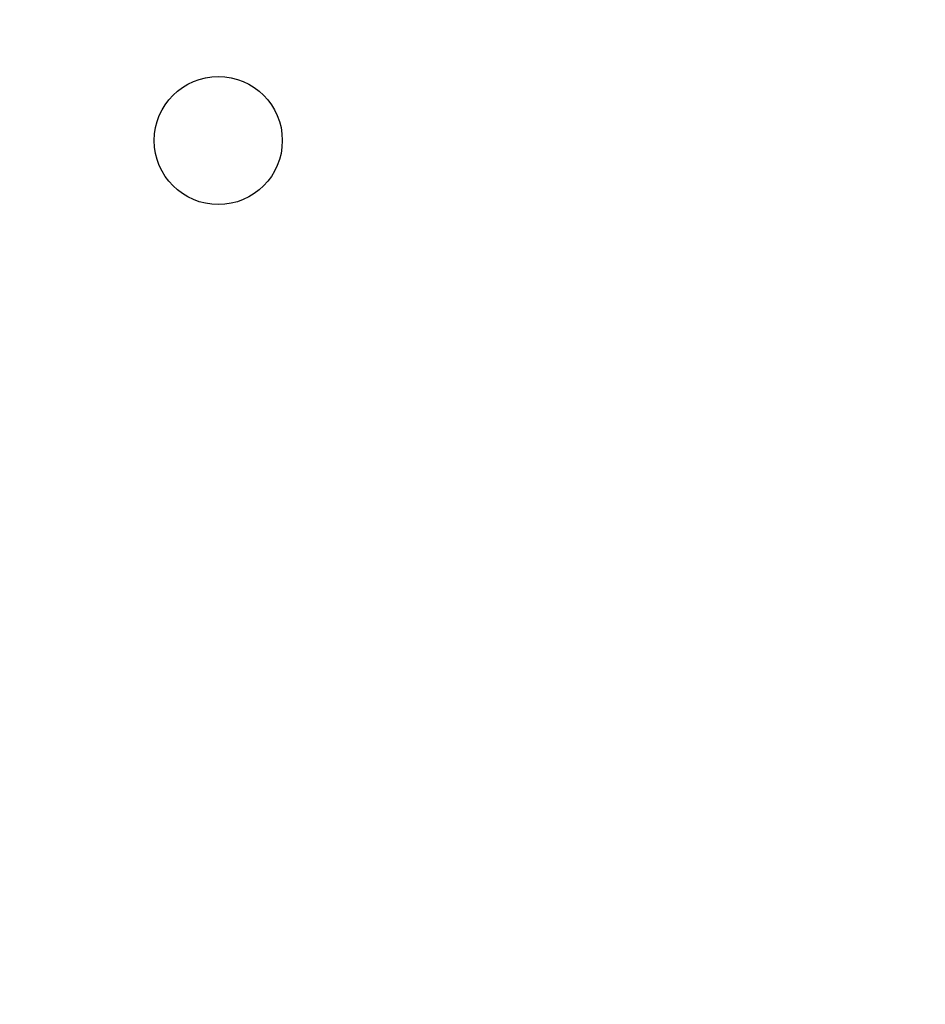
# Model space of a CAD drawing. Header units: inches. Extents: x 0 to 34, y 0 to 22.
# Tile 17 of 84: x 10.561 to 10.978, y 16.283 to 16.736. Entities that reach past the tile are written whole.
import ezdxf

# ---------------------------------------------------------------- set-up
doc = ezdxf.new("R2010")
doc.units = ezdxf.units.IN
doc.header["$LTSCALE"] = 1.87
doc.header["$MEASUREMENT"] = 0
doc.layers.get('0').update_dxf_attribs({"linetype": 'CONTINUOUS'})
doc.layers.add('DIMENSIONS', color=7, linetype='CONTINUOUS')
doc.styles.get("Standard").update_dxf_attribs({"font": 'txt', "width": 0.8})
doc.dimstyles.new('DIMSTYLE_2', dxfattribs={"dimtxt": 0.125, "dimasz": 0.18, "dimexe": 0.125, "dimexo": 0.0625, "dimgap": 0.0625, "dimtad": 0, "dimtih": 1, "dimtoh": 1, "dimzin": 4, "dimdsep": 46, "dimtxsty": 'STANDARD', "dimblk": '_FILLED', "dimblk1": '_FILLED', "dimblk2": '_FILLED', "dimcen": 0.09, "dimadec": 0, "dimazin": 0, "dimtp": 0.001, "dimtm": 0.001, "dimtfac": 1, "dimtofl": 0, "dimtmove": 0, "dimatfit": 3, "dimldrblk": '_FILLED', "dimfxl": 1, "dimtolj": 1, "dimtzin": 4, "dimarcsym": 0})

# ---------------------------------------------------------------- blocks, each defined once
blk = doc.blocks.new('_FILLED')
at = {"color": 0, "linetype": 'BYBLOCK'}
blk.add_solid([(0, 0), (-1, 0.1736), (-1, -0.1736)], dxfattribs=at)
blk = doc.blocks.new('*D13')
at = {"layer": 'DIMENSIONS', "color": 2, "linetype": 'CONTINUOUS'}
for p, q in [((11.063, 19.09055), (12.0105, 19.09055)), ((11.8855, 19.09055), (11.8855, 17.13927)), ((11.8855, 14.93798), (11.8855, 16.88927)), ((10.623, 14.93798), (12.0105, 14.93798))]:
    blk.add_line(p, q, dxfattribs=at)
at = {"layer": 'DIMENSIONS', "color": 2, "linetype": 'CONTINUOUS', "xscale": 0.18, "yscale": 0.18, "zscale": 0.18}
for p, rotation in [((11.8855, 19.09055), 90), ((11.8855, 14.93798), 270)]:
    blk.add_blockref('_FILLED', p, dxfattribs=dict(at, rotation=rotation))
at = {"layer": 'DIMENSIONS', "color": 2, "linetype": 'CONTINUOUS', "insert": (11.8855, 17.07677), "char_height": 0.125, "width": 1.225, "attachment_point": 2, "line_spacing_factor": 0.9}
blk.add_mtext('4.15{\\Ftxt.shx;\\W1.000000;\\H0.125000; }[105.5]', dxfattribs=at)

msp = doc.modelspace()

# ---------------------------------------------------------------- linework, layer by layer
at = {"color": 7, "linetype": 'CONTINUOUS'}
msp.add_circle((10.65204, 16.68076), 0.0295, dxfattribs=at)

# ---------------------------------------------------------------- dimensions: what is measured, and where the dimension line sits
at = {"layer": 'DIMENSIONS', "color": 2, "linetype": 'CONTINUOUS'}
dim = msp.add_linear_dim(base=(11.8855, 14.93798), p1=(11.0005, 19.09055), p2=(10.5605, 14.93798), angle=270, dimstyle='DIMSTYLE_2', dxfattribs=at)
dim.commit()
dim.dimension.update_dxf_attribs({"geometry": '*D13', "text_midpoint": (11.8855, 17.01427), "dimtype": 160})

doc.saveas('drawing.dxf')
